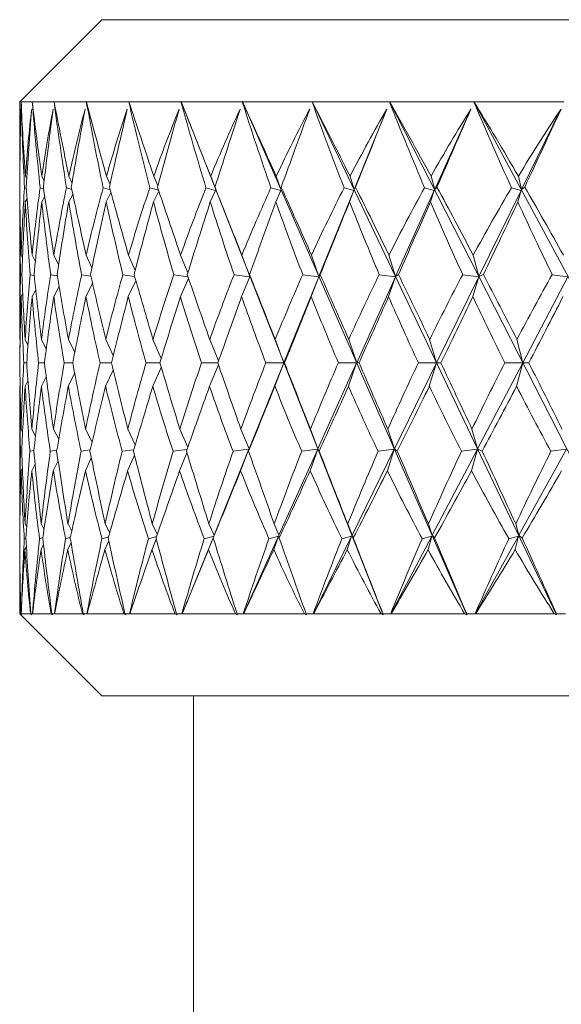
# Model space of a CAD drawing. Header units: inches. Extents: x 1 to 15.9, y 0.2 to 10.7.
# Tile 3 of 26: x 1 to 1.8, y 5.5 to 7. Entities that reach past the tile are written whole.
import ezdxf

# ---------------------------------------------------------------- set-up
doc = ezdxf.new("R2010")
doc.units = ezdxf.units.IN
doc.header["$MEASUREMENT"] = 0

msp = doc.modelspace()

# ---------------------------------------------------------------- linework, layer by layer
at = {"color": 7, "linetype": 'Continuous', "lineweight": 15}
for p, q in [((1.1333, 7.0209), (1.0083, 6.8959)), ((1.1333, 7.0209), (3.9133, 7.0209)), ((1.0083, 6.8959), (1.0083, 6.7867)), ((1.0083, 6.8959), (1.0105, 6.8959)), ((1.0106, 6.8961), (1.0105, 6.8959)), ((1.0105, 6.8959), (1.0106, 6.8961)), ((1.0105, 6.8959), (1.0273, 6.8959)), ((1.0273, 6.8959), (1.0274, 6.8961)), ((1.0274, 6.8961), (1.0274, 6.8959)), ((1.0274, 6.8959), (1.0605, 6.8959)), ((1.0605, 6.8959), (1.0607, 6.8961)), ((1.0607, 6.8961), (1.0606, 6.8959)), ((1.0606, 6.8959), (1.1098, 6.8959)), ((1.1098, 6.8959), (1.1099, 6.8961)), ((1.1099, 6.8961), (1.1099, 6.8959)), ((1.1099, 6.8959), (1.1745, 6.8959)), ((1.1745, 6.8959), (1.1747, 6.8961)), ((1.1747, 6.8961), (1.1747, 6.8959)), ((1.1747, 6.8959), (1.254, 6.8959)), ((1.254, 6.8959), (1.2542, 6.8961)), ((1.2542, 6.8961), (1.2542, 6.8959)), ((1.5623, 6.1145), (1.2542, 6.8961)), ((1.2542, 6.8959), (1.3475, 6.8959)), ((1.3475, 6.8959), (1.3476, 6.8961)), ((1.3476, 6.8961), (1.3477, 6.8959)), ((1.6898, 6.1145), (1.3476, 6.8961)), ((1.3477, 6.8959), (1.4538, 6.8959)), ((1.4538, 6.8959), (1.4539, 6.8961)), ((1.4539, 6.8961), (1.454, 6.8959)), ((1.8265, 6.1145), (1.4539, 6.8961)), ((1.454, 6.8959), (1.5718, 6.8959)), ((1.5718, 6.8959), (1.5719, 6.8961)), ((1.5719, 6.8961), (1.572, 6.8959)), ((1.9707, 6.1145), (1.5719, 6.8961)), ((1.572, 6.8959), (1.7002, 6.8959)), ((1.7002, 6.8959), (1.7003, 6.8961)), ((1.7003, 6.8961), (1.7005, 6.8959)), ((2.121, 6.1145), (1.7003, 6.8961)), ((1.7005, 6.8959), (1.8377, 6.8959)), ((1.5678, 6.8847), (1.518, 6.762)), ((1.696, 6.8847), (1.6407, 6.762)), ((1.8331, 6.8847), (1.773, 6.762)), ((1.0085, 6.7821), (1.0083, 6.7825)), ((1.0189, 6.7783), (1.0169, 6.7825)), ((1.0454, 6.775), (1.042, 6.7825)), ((1.0879, 6.7723), (1.0833, 6.7825)), ((1.1459, 6.7698), (1.1404, 6.7825)), ((1.2187, 6.7676), (1.2127, 6.7825)), ((1.3071, 6.762), (1.2993, 6.7825)), ((1.4064, 6.762), (1.3993, 6.7825)), ((1.518, 6.762), (1.5117, 6.7825)), ((1.6407, 6.762), (1.6351, 6.7825)), ((1.773, 6.762), (1.7682, 6.7825)), ((1.3059, 6.7659), (1.3071, 6.762)), ((1.4068, 6.7659), (1.4064, 6.762)), ((1.52, 6.7659), (1.518, 6.762)), ((1.6441, 6.7659), (1.6407, 6.762)), ((1.7779, 6.7659), (1.773, 6.762)), ((1.0083, 6.7648), (1.0084, 6.7648)), ((1.0156, 6.7648), (1.0183, 6.7639)), ((1.0395, 6.7648), (1.0448, 6.763)), ((1.0464, 6.7518), (1.0418, 6.7435)), ((1.0796, 6.7648), (1.0876, 6.7623)), ((1.0892, 6.7548), (1.083, 6.7435)), ((1.1355, 6.7648), (1.1462, 6.7616)), ((1.1473, 6.7575), (1.14, 6.7435)), ((1.2066, 6.7648), (1.2199, 6.761)), ((1.2203, 6.7599), (1.2122, 6.7435)), ((1.2921, 6.7648), (1.3067, 6.7608)), ((1.3067, 6.7608), (1.2987, 6.7435)), ((1.3911, 6.7648), (1.406, 6.7608)), ((1.406, 6.7608), (1.3987, 6.7435)), ((1.5175, 6.7608), (1.4643, 6.6296)), ((1.5026, 6.7648), (1.5175, 6.7608)), ((1.5175, 6.7608), (1.5109, 6.7435)), ((1.6401, 6.7608), (1.581, 6.6296)), ((1.6252, 6.7648), (1.6401, 6.7608)), ((1.6401, 6.7608), (1.6343, 6.7435)), ((1.7724, 6.7608), (1.708, 6.6296)), ((1.7577, 6.7648), (1.7724, 6.7608)), ((1.7724, 6.7608), (1.7674, 6.7435)), ((1.0086, 6.744), (1.0083, 6.7435)), ((1.0083, 6.7401), (1.0083, 6.5343)), ((1.0195, 6.7483), (1.0168, 6.7435)), ((1.0125, 6.6581), (1.0104, 6.6624)), ((1.0321, 6.6522), (1.0272, 6.6624)), ((1.0674, 6.6473), (1.0603, 6.6624)), ((1.1183, 6.643), (1.1095, 6.6624)), ((1.1842, 6.6391), (1.1741, 6.6624)), ((1.2645, 6.6355), (1.2535, 6.6624)), ((1.3592, 6.6296), (1.3469, 6.6624)), ((1.4643, 6.6296), (1.4531, 6.6624)), ((1.581, 6.6296), (1.571, 6.6624)), ((1.708, 6.6296), (1.6994, 6.6624)), ((1.0095, 6.6325), (1.0116, 6.6321)), ((1.0243, 6.6325), (1.0303, 6.6314)), ((1.0554, 6.6325), (1.0655, 6.6308)), ((1.1027, 6.6325), (1.1167, 6.6303)), ((1.1655, 6.6325), (1.1834, 6.6298)), ((1.2432, 6.6325), (1.2648, 6.6294)), ((1.3349, 6.6325), (1.3591, 6.6291)), ((1.3586, 6.6328), (1.3592, 6.6296)), ((1.4396, 6.6325), (1.4641, 6.6291)), ((1.4662, 6.6328), (1.4643, 6.6296)), ((1.5562, 6.6325), (1.5808, 6.6291)), ((1.5854, 6.6328), (1.581, 6.6296)), ((1.6834, 6.6325), (1.7078, 6.6291)), ((1.7149, 6.6328), (1.708, 6.6296)), ((1.8198, 6.6325), (1.8437, 6.6291)), ((1.1193, 6.6191), (1.1092, 6.5991)), ((1.1854, 6.6231), (1.1738, 6.5991)), ((1.2657, 6.6268), (1.2531, 6.5991)), ((1.3591, 6.6291), (1.3464, 6.5991)), ((1.4641, 6.6291), (1.411, 6.4982)), ((1.4641, 6.6291), (1.4526, 6.5991)), ((1.5808, 6.6291), (1.5218, 6.4982)), ((1.5808, 6.6291), (1.5705, 6.5991)), ((1.7078, 6.6291), (1.6436, 6.4982)), ((1.7078, 6.6291), (1.6988, 6.5991)), ((1.8437, 6.6291), (1.775, 6.4982)), ((1.0128, 6.6036), (1.0104, 6.5991)), ((1.0327, 6.6096), (1.0271, 6.5991)), ((1.0683, 6.6147), (1.0601, 6.5991)), ((1.0083, 6.5338), (1.0083, 6.5343)), ((1.0089, 6.5327), (1.0083, 6.5338)), ((1.0166, 6.5338), (1.0166, 6.5343)), ((1.0209, 6.5253), (1.0166, 6.5338)), ((1.0415, 6.5338), (1.0414, 6.5343)), ((1.0488, 6.5192), (1.0415, 6.5338)), ((1.0825, 6.5338), (1.0824, 6.5343)), ((1.0922, 6.5139), (1.0825, 6.5338)), ((1.1394, 6.5338), (1.1393, 6.5343)), ((1.1508, 6.5093), (1.1394, 6.5338)), ((1.2114, 6.5338), (1.2113, 6.5343)), ((1.2241, 6.505), (1.2114, 6.5338)), ((1.2978, 6.5338), (1.2976, 6.5343)), ((1.3113, 6.5011), (1.2978, 6.5338)), ((1.3976, 6.5338), (1.3974, 6.5343)), ((1.411, 6.4982), (1.3976, 6.5338)), ((1.5098, 6.5338), (1.5096, 6.5343)), ((1.5218, 6.4982), (1.5098, 6.5338)), ((1.633, 6.5338), (1.6328, 6.5343)), ((1.6436, 6.4982), (1.633, 6.5338)), ((1.7661, 6.5338), (1.7658, 6.5343)), ((1.775, 6.4982), (1.7661, 6.5338)), ((1.0189, 6.4981), (1.0145, 6.4981)), ((1.0459, 6.498), (1.0371, 6.4981)), ((1.0891, 6.498), (1.076, 6.4981)), ((1.148, 6.498), (1.1308, 6.4981)), ((1.222, 6.498), (1.2008, 6.4981)), ((1.3102, 6.498), (1.2853, 6.4981)), ((1.3112, 6.4952), (1.2974, 6.4624)), ((1.3578, 6.3671), (1.4109, 6.498)), ((1.4109, 6.498), (1.3834, 6.4981)), ((1.4109, 6.498), (1.3972, 6.4624)), ((1.411, 6.4982), (1.4117, 6.4981)), ((1.4627, 6.3671), (1.5217, 6.498)), ((1.5217, 6.498), (1.4939, 6.4981)), ((1.5217, 6.498), (1.5093, 6.4624)), ((1.5218, 6.4982), (1.5254, 6.4981)), ((1.5793, 6.3671), (1.6435, 6.498)), ((1.6435, 6.498), (1.6158, 6.4981)), ((1.6435, 6.498), (1.6325, 6.4624)), ((1.6436, 6.4982), (1.65, 6.4981)), ((1.7061, 6.3671), (1.7748, 6.498)), ((1.7748, 6.498), (1.7475, 6.4981)), ((1.7748, 6.498), (1.7655, 6.4624)), ((1.775, 6.4982), (1.7842, 6.4981)), ((1.0921, 6.4823), (1.0823, 6.4624)), ((1.1507, 6.487), (1.1391, 6.4624)), ((1.224, 6.4912), (1.2111, 6.4624)), ((1.0209, 6.4709), (1.0166, 6.4624)), ((1.0487, 6.477), (1.0413, 6.4624)), ((1.0088, 6.4635), (1.0083, 6.4624)), ((1.0083, 6.4624), (1.0083, 6.4619)), ((1.0083, 6.4619), (1.0083, 6.2561)), ((1.0166, 6.4624), (1.0166, 6.4619)), ((1.0413, 6.4624), (1.0414, 6.4619)), ((1.0823, 6.4624), (1.0824, 6.4619)), ((1.1391, 6.4624), (1.1393, 6.4619)), ((1.2111, 6.4624), (1.2113, 6.4619)), ((1.2974, 6.4624), (1.2976, 6.4619)), ((1.3972, 6.4624), (1.3974, 6.4619)), ((1.5093, 6.4624), (1.5096, 6.4619)), ((1.6325, 6.4624), (1.6328, 6.4619)), ((1.7655, 6.4624), (1.7658, 6.4619)), ((1.0103, 6.3971), (1.0127, 6.3927)), ((1.0268, 6.3971), (1.0323, 6.3867)), ((1.0597, 6.3971), (1.0677, 6.3817)), ((1.1086, 6.3971), (1.1186, 6.3773)), ((1.173, 6.3971), (1.1844, 6.3733)), ((1.2523, 6.3971), (1.2645, 6.3697)), ((1.3454, 6.3971), (1.3578, 6.3671)), ((1.4515, 6.3971), (1.4627, 6.3671)), ((1.5692, 6.3971), (1.5793, 6.3671)), ((1.6975, 6.3971), (1.7061, 6.3671)), ((1.0114, 6.3638), (1.0095, 6.3634)), ((1.0299, 6.3644), (1.024, 6.3634)), ((1.0648, 6.365), (1.0549, 6.3634)), ((1.1158, 6.3655), (1.1019, 6.3634)), ((1.1822, 6.3659), (1.1645, 6.3634)), ((1.2633, 6.3663), (1.242, 6.3634)), ((1.2519, 6.3338), (1.2632, 6.3611)), ((1.3044, 6.2354), (1.3576, 6.3666)), ((1.3576, 6.3666), (1.3335, 6.3634)), ((1.345, 6.3338), (1.3576, 6.3666)), ((1.3578, 6.3671), (1.3571, 6.3637)), ((1.4034, 6.2354), (1.4625, 6.3666)), ((1.4625, 6.3666), (1.438, 6.3634)), ((1.451, 6.3338), (1.4625, 6.3666)), ((1.4627, 6.3671), (1.4646, 6.3637)), ((1.5147, 6.2354), (1.579, 6.3666)), ((1.579, 6.3666), (1.5545, 6.3634)), ((1.5687, 6.3338), (1.579, 6.3666)), ((1.5793, 6.3671), (1.5837, 6.3637)), ((1.637, 6.2354), (1.7059, 6.3666)), ((1.7059, 6.3666), (1.6815, 6.3634)), ((1.6969, 6.3338), (1.7059, 6.3666)), ((1.7061, 6.3671), (1.713, 6.3637)), ((1.769, 6.2354), (1.8417, 6.3666)), ((1.8417, 6.3666), (1.8178, 6.3634)), ((1.0595, 6.3338), (1.0668, 6.349)), ((1.1084, 6.3338), (1.1174, 6.3534)), ((1.1727, 6.3338), (1.1831, 6.3574)), ((1.0103, 6.3338), (1.0124, 6.338)), ((1.0267, 6.3338), (1.0317, 6.344)), ((1.0083, 6.2527), (1.0085, 6.2524)), ((1.0164, 6.2527), (1.0189, 6.2482)), ((1.041, 6.2527), (1.0454, 6.2448)), ((1.0819, 6.2527), (1.0877, 6.2419)), ((1.1385, 6.2527), (1.1454, 6.2394)), ((1.2103, 6.2527), (1.218, 6.237)), ((1.2965, 6.2527), (1.3044, 6.2354)), ((1.3962, 6.2527), (1.4034, 6.2354)), ((1.5082, 6.2527), (1.5147, 6.2354)), ((1.6313, 6.2527), (1.637, 6.2354)), ((1.7642, 6.2527), (1.769, 6.2354)), ((1.0176, 6.2312), (1.0152, 6.2303)), ((1.0435, 6.2319), (1.0386, 6.2303)), ((1.0856, 6.2326), (1.0782, 6.2303)), ((1.1437, 6.2332), (1.1337, 6.2303)), ((1.1381, 6.2137), (1.144, 6.2272)), ((1.2168, 6.2338), (1.2043, 6.2303)), ((1.2099, 6.2137), (1.2164, 6.2296)), ((1.2558, 6.1156), (1.3039, 6.2342)), ((1.3039, 6.2342), (1.2895, 6.2303)), ((1.296, 6.2137), (1.3039, 6.2342)), ((1.3044, 6.2354), (1.3032, 6.2313)), ((1.3494, 6.1156), (1.4029, 6.2342)), ((1.4029, 6.2342), (1.3881, 6.2303)), ((1.3955, 6.2137), (1.4029, 6.2342)), ((1.4034, 6.2354), (1.4037, 6.2313)), ((1.4559, 6.1156), (1.5141, 6.2342)), ((1.5141, 6.2342), (1.4992, 6.2303)), ((1.5075, 6.2137), (1.5141, 6.2342)), ((1.5147, 6.2354), (1.5166, 6.2313)), ((1.574, 6.1156), (1.6363, 6.2342)), ((1.6363, 6.2342), (1.6216, 6.2303)), ((1.6305, 6.2137), (1.6363, 6.2342)), ((1.637, 6.2354), (1.6404, 6.2313)), ((1.7026, 6.1156), (1.7683, 6.2342)), ((1.7683, 6.2342), (1.7537, 6.2303)), ((1.7633, 6.2137), (1.7683, 6.2342)), ((1.769, 6.2354), (1.774, 6.2313)), ((1.0083, 6.2137), (1.0084, 6.2139)), ((1.0163, 6.2137), (1.0184, 6.2181)), ((1.0408, 6.2137), (1.0445, 6.2216)), ((1.0816, 6.2137), (1.0865, 6.2246)), ((1.0083, 6.2095), (1.0083, 6.1159)), ((1.0083, 6.1159), (1.1333, 5.9909)), ((1.0083, 6.1159), (1.0097, 6.1159)), ((1.0099, 6.1159), (1.0112, 6.1145)), ((1.0099, 6.1159), (1.0106, 6.1159)), ((1.011, 6.1156), (1.0106, 6.1159)), ((1.0107, 6.1159), (1.0248, 6.1159)), ((1.0253, 6.1159), (1.0267, 6.1145)), ((1.0253, 6.1159), (1.0277, 6.1159)), ((1.0281, 6.1156), (1.0277, 6.1159)), ((1.0279, 6.1159), (1.0563, 6.1159)), ((1.0573, 6.1159), (1.0585, 6.1145)), ((1.0573, 6.1159), (1.0612, 6.1159)), ((1.0616, 6.1156), (1.0612, 6.1159)), ((1.0615, 6.1159), (1.1039, 6.1159)), ((1.1052, 6.1159), (1.1064, 6.1145)), ((1.1052, 6.1159), (1.1107, 6.1159)), ((1.1111, 6.1156), (1.1107, 6.1159)), ((1.1111, 6.1159), (1.1671, 6.1159)), ((1.1687, 6.1159), (1.1698, 6.1145)), ((1.1687, 6.1159), (1.1757, 6.1159)), ((1.1761, 6.1156), (1.1757, 6.1159)), ((1.1761, 6.1159), (1.2451, 6.1159)), ((1.2471, 6.1159), (1.248, 6.1145)), ((1.2471, 6.1159), (1.2554, 6.1159)), ((1.2558, 6.1156), (1.2554, 6.1159)), ((1.256, 6.1159), (1.3371, 6.1159)), ((1.3394, 6.1159), (1.3402, 6.1145)), ((1.3394, 6.1159), (1.349, 6.1159)), ((1.3494, 6.1156), (1.349, 6.1159)), ((1.3497, 6.1159), (1.4421, 6.1159)), ((1.4447, 6.1159), (1.4454, 6.1145)), ((1.4447, 6.1159), (1.4555, 6.1159)), ((1.4559, 6.1156), (1.4555, 6.1159)), ((1.4562, 6.1159), (1.5589, 6.1159)), ((1.5618, 6.1159), (1.5623, 6.1145)), ((1.5618, 6.1159), (1.5737, 6.1159)), ((1.574, 6.1156), (1.5737, 6.1159)), ((1.5745, 6.1159), (1.6863, 6.1159)), ((1.6895, 6.1159), (1.6898, 6.1145)), ((1.6895, 6.1159), (1.7023, 6.1159)), ((1.7026, 6.1156), (1.7023, 6.1159)), ((1.7032, 6.1159), (1.8229, 6.1159)), ((1.8262, 6.1159), (1.8265, 6.1145)), ((1.8262, 6.1159), (1.8399, 6.1159)), ((1.1333, 5.9909), (3.9133, 5.9909)), ((1.2733, 5.9909), (1.2733, 4.8609))]:
    msp.add_line(p, q, dxfattribs=at)
for centre, major_axis, ratio, start_param, end_param in [((2.5233, 9.446), (1.0034, 3.9281), 0.288966, 2.348656, 2.393183), ((2.5233, 3.5502), (-1.368, 3.9323), 0.165558, 0.49837, 0.550763), ((2.5233, 9.446), (0.8746, 3.9292), 0.314828, 2.344945, 2.389472), ((2.5233, 3.5502), (-1.4235, 3.9344), 0.131802, 0.50825, 0.560644), ((2.5233, 9.446), (0.7309, 3.9311), 0.337572, 2.33766, 2.382187), ((2.5233, 3.5502), (-1.4656, 3.9362), 0.097459, 0.519629, 0.572023), ((2.5233, 9.446), (0.5731, 3.9335), 0.35653, 2.326876, 2.371403), ((2.5233, 3.5502), (-1.4947, 3.9377), 0.062721, 0.532098, 0.584491), ((2.5233, 9.446), (0.4031, 3.936), 0.371036, 2.312957, 2.357484), ((2.5233, 3.5502), (-1.5111, 3.9386), 0.027745, 0.545258, 0.597651), ((2.5233, 9.446), (0.2237, 3.9379), 0.380504, 2.296592, 2.341119), ((2.5233, 3.5502), (-1.5147, 3.9388), 0.007332, 5.672071, 5.724464), ((2.5233, 9.446), (0.0389, 3.9388), 0.384508, 2.278776, 2.323302), ((2.5233, 3.5502), (-1.5058, 3.9383), 0.042383, 5.658687, 5.71108), ((2.5233, 9.446), (-0.1469, 3.9384), 0.382859, 2.260699, 2.305225), ((2.5233, 3.5502), (-1.4841, 3.9372), 0.077277, 5.645769, 5.698162), ((2.5233, 9.446), (-0.3291, 3.9369), 0.375635, 2.243592, 2.288119), ((2.5233, 3.5502), (-1.4496, 3.9355), 0.111871, 5.633707, 5.6861), ((2.5233, 9.446), (-0.5034, 3.9346), 0.363171, 2.228548, 2.273075), ((2.5233, 3.5502), (-1.4019, 3.9335), 0.145994, 5.622904, 5.675297), ((2.5233, 3.6112), (-1.3037, 3.8358), 0.201184, 0.483833, 0.532593), ((2.5233, 9.385), (1.1243, 3.8332), 0.264927, 2.356353, 2.397771), ((2.5233, 3.6112), (-1.2214, 3.8341), 0.233785, 0.47777, 0.52653), ((2.5233, 9.385), (1.2214, 3.8341), 0.233785, 2.353143, 2.394561), ((2.5233, 3.6112), (-1.1243, 3.8332), 0.264927, 0.47456, 0.52332), ((2.5233, 9.385), (1.3037, 3.8358), 0.201184, 2.34708, 2.388498), ((2.5233, 3.6112), (-1.0119, 3.8332), 0.294147, 0.474613, 0.523373), ((2.5233, 9.385), (1.3719, 3.8379), 0.167499, 2.338608, 2.380026), ((2.5233, 3.6112), (-0.884, 3.8342), 0.320883, 0.478259, 0.52702), ((2.5233, 9.385), (1.4263, 3.84), 0.133026, 2.328175, 2.369593), ((2.5233, 3.6112), (-0.7408, 3.8362), 0.34449, 0.485684, 0.534445), ((2.5233, 9.385), (1.4675, 3.842), 0.097998, 2.316219, 2.357637), ((2.5233, 3.6112), (-0.583, 3.8389), 0.364257, 0.496843, 0.545604), ((2.5233, 9.385), (1.4958, 3.8436), 0.062599, 2.303163, 2.344581), ((2.5233, 3.6112), (-0.4125, 3.8415), 0.379474, 0.511382, 0.560142), ((2.5233, 9.385), (1.5114, 3.8445), 0.026981, 2.289413, 2.330831), ((2.5233, 3.6112), (-0.2321, 3.8437), 0.389501, 0.528587, 0.577348), ((2.5233, 9.385), (1.5146, 3.8447), 0.008729, 3.9664, 4.007818), ((2.5233, 3.6112), (-0.0459, 3.8447), 0.39387, 0.547406, 0.596166), ((2.5233, 9.385), (1.5054, 3.8441), 0.044409, 3.98035, 4.021768), ((2.5233, 3.6112), (0.1416, 3.8443), 0.392363, 0.566554, 0.615314), ((2.5233, 9.385), (1.4835, 3.8429), 0.079937, 3.99381, 4.035229), ((2.5233, 3.5502), (-1.2987, 3.9304), 0.19849, 0.540943, 0.542803), ((2.5233, 9.446), (1.1168, 3.9281), 0.260608, 2.387446, 2.393465), ((2.5233, 3.5502), (-1.2987, 3.9304), 0.19849, 0.550145, 0.594294), ((2.5233, 3.5502), (-1.368, 3.9323), 0.165558, 0.558105, 0.602255), ((2.5233, 3.5502), (-1.4235, 3.9344), 0.131802, 0.567986, 0.612135), ((2.5233, 3.5502), (-1.4656, 3.9362), 0.097459, 0.579365, 0.623514), ((2.5233, 3.5502), (-1.4947, 3.9377), 0.062721, 0.591833, 0.635982), ((2.5233, 3.5502), (-1.5111, 3.9386), 0.027745, 0.604993, 0.649142), ((2.5233, 3.5502), (-1.5147, 3.9388), 0.007332, 5.620579, 5.664729), ((2.5233, 3.5502), (-1.5058, 3.9383), 0.042383, 5.607196, 5.651345), ((2.5233, 3.5502), (-1.4841, 3.9372), 0.077277, 5.594277, 5.638427), ((2.5233, 3.5502), (-1.4496, 3.9355), 0.111871, 5.582215, 5.626365), ((2.5233, 3.5502), (-1.4019, 3.9335), 0.145994, 5.571412, 5.615561), ((2.5233, 3.6112), (-1.3037, 3.8358), 0.201184, 0.540667, 0.550165), ((2.5233, 3.6112), (-1.2214, 3.8341), 0.233785, 0.534604, 0.579759), ((2.5233, 3.6112), (-1.1243, 3.8332), 0.264927, 0.531394, 0.576548), ((2.5233, 3.6112), (-1.0119, 3.8332), 0.294147, 0.531446, 0.576601), ((2.5233, 3.6112), (-0.884, 3.8342), 0.320883, 0.535093, 0.580248), ((2.5233, 3.6112), (-0.7408, 3.8362), 0.34449, 0.542518, 0.587673), ((2.5233, 3.6112), (-0.583, 3.8389), 0.364257, 0.553677, 0.598832), ((2.5233, 3.6112), (-0.4125, 3.8415), 0.379474, 0.568216, 0.613371), ((2.5233, 3.6112), (-0.2321, 3.8437), 0.389501, 0.585421, 0.630576), ((2.5233, 3.6112), (-0.0459, 3.8447), 0.39387, 0.604239, 0.649394), ((2.5233, 3.6112), (0.1416, 3.8443), 0.392363, 0.623387, 0.668542), ((2.5233, 9.446), (1.1168, 3.9281), 0.260608, 2.400894, 2.44037), ((2.5233, 9.385), (1.1243, 3.8332), 0.264927, 2.405759, 2.406973), ((2.5233, 9.385), (1.2214, 3.8341), 0.233785, 2.402548, 2.442966), ((2.5233, 9.446), (1.0034, 3.9281), 0.288966, 2.400611, 2.440088), ((2.5233, 9.385), (1.3037, 3.8358), 0.201184, 2.396486, 2.436903), ((2.5233, 9.446), (0.8746, 3.9292), 0.314828, 2.3969, 2.436377), ((2.5233, 9.385), (1.3719, 3.8379), 0.167499, 2.388014, 2.428431), ((2.5233, 9.446), (0.7309, 3.9311), 0.337572, 2.389615, 2.429092), ((2.5233, 9.385), (1.4263, 3.84), 0.133026, 2.377581, 2.417999), ((2.5233, 9.446), (0.5731, 3.9335), 0.35653, 2.378831, 2.418308), ((2.5233, 9.385), (1.4675, 3.842), 0.097998, 2.365625, 2.406043), ((2.5233, 9.446), (0.4031, 3.936), 0.371036, 2.364912, 2.404388), ((2.5233, 9.385), (1.4958, 3.8436), 0.062599, 2.352568, 2.392986), ((2.5233, 9.446), (0.2237, 3.9379), 0.380504, 2.348547, 2.388024), ((2.5233, 9.385), (1.5114, 3.8445), 0.026981, 2.338819, 2.379237), ((2.5233, 9.446), (0.0389, 3.9388), 0.384508, 2.330731, 2.370207), ((2.5233, 9.385), (1.5146, 3.8447), 0.008729, 3.917994, 3.958412), ((2.5233, 9.446), (-0.1469, 3.9384), 0.382859, 2.312654, 2.35213), ((2.5233, 9.385), (1.5054, 3.8441), 0.044409, 3.931944, 3.972362), ((2.5233, 9.446), (-0.3291, 3.9369), 0.375635, 2.295547, 2.335023), ((2.5233, 9.385), (1.4835, 3.8429), 0.079937, 3.945405, 3.985823), ((2.5233, 9.446), (-0.5034, 3.9346), 0.363171, 2.280503, 2.319979), ((2.5233, 3.6112), (-1.2214, 3.8341), 0.233785, 0.592419, 0.632909), ((2.5233, 3.5502), (-1.2987, 3.9304), 0.19849, 0.606459, 0.645663), ((2.5233, 3.6112), (-1.1243, 3.8332), 0.264927, 0.589208, 0.629699), ((2.5233, 3.5502), (-1.368, 3.9323), 0.165558, 0.61442, 0.653623), ((2.5233, 3.6112), (-1.0119, 3.8332), 0.294147, 0.589261, 0.629752), ((2.5233, 3.5502), (-1.4235, 3.9344), 0.131802, 0.6243, 0.663503), ((2.5233, 3.6112), (-0.884, 3.8342), 0.320883, 0.592908, 0.633399), ((2.5233, 3.5502), (-1.4656, 3.9362), 0.097459, 0.635679, 0.674882), ((2.5233, 3.6112), (-0.7408, 3.8362), 0.34449, 0.600333, 0.640824), ((2.5233, 3.5502), (-1.4947, 3.9377), 0.062721, 0.648147, 0.687351), ((2.5233, 3.6112), (-0.583, 3.8389), 0.364257, 0.611492, 0.651983), ((2.5233, 3.5502), (-1.5111, 3.9386), 0.027745, 0.661307, 0.700511), ((2.5233, 3.6112), (-0.4125, 3.8415), 0.379474, 0.626031, 0.666521), ((2.5233, 3.5502), (-1.5147, 3.9388), 0.007332, 5.569211, 5.608414), ((2.5233, 3.6112), (-0.2321, 3.8437), 0.389501, 0.643236, 0.683726), ((2.5233, 3.5502), (-1.5058, 3.9383), 0.042383, 5.555827, 5.595031), ((2.5233, 3.6112), (-0.0459, 3.8447), 0.39387, 0.662054, 0.702545), ((2.5233, 3.5502), (-1.4841, 3.9372), 0.077277, 5.542909, 5.582112), ((2.5233, 3.6112), (0.1416, 3.8443), 0.392363, 0.681202, 0.721693), ((2.5233, 3.5502), (-1.4496, 3.9355), 0.111871, 5.530847, 5.57005), ((2.5233, 3.6112), (0.3253, 3.8427), 0.385057, 0.699345, 0.739836), ((2.5233, 9.385), (1.2214, 3.8341), 0.233785, 2.455593, 2.494515), ((2.5233, 9.446), (1.1168, 3.9281), 0.260608, 2.452569, 2.490431), ((2.5233, 9.385), (1.3037, 3.8358), 0.201184, 2.44953, 2.488452), ((2.5233, 9.446), (1.0034, 3.9281), 0.288966, 2.452286, 2.490148), ((2.5233, 9.385), (1.3719, 3.8379), 0.167499, 2.441058, 2.47998), ((2.5233, 9.446), (0.8746, 3.9292), 0.314828, 2.448575, 2.486437), ((2.5233, 9.385), (1.4263, 3.84), 0.133026, 2.430625, 2.469547), ((2.5233, 9.446), (0.7309, 3.9311), 0.337572, 2.441291, 2.479152), ((2.5233, 9.385), (1.4675, 3.842), 0.097998, 2.418669, 2.457591), ((2.5233, 9.446), (0.5731, 3.9335), 0.35653, 2.430507, 2.468368), ((2.5233, 9.385), (1.4958, 3.8436), 0.062599, 2.405612, 2.444534), ((2.5233, 9.446), (0.4031, 3.936), 0.371036, 2.416587, 2.454449), ((2.5233, 9.385), (1.5114, 3.8445), 0.026981, 2.391863, 2.430785), ((2.5233, 9.446), (0.2237, 3.9379), 0.380504, 2.400223, 2.438084), ((2.5233, 9.385), (1.5146, 3.8447), 0.008729, 3.866446, 3.905368), ((2.5233, 9.446), (0.0389, 3.9388), 0.384508, 2.382406, 2.420267), ((2.5233, 9.385), (1.5054, 3.8441), 0.044409, 3.880396, 3.919318), ((2.5233, 9.446), (-0.1469, 3.9384), 0.382859, 2.364329, 2.402191), ((2.5233, 9.385), (1.4835, 3.8429), 0.079937, 3.893857, 3.932779), ((2.5233, 9.446), (-0.3291, 3.9369), 0.375635, 2.347222, 2.385084), ((2.5233, 9.385), (1.449, 3.8411), 0.115175, 3.906427, 3.945349), ((2.5233, 9.446), (1.2151, 3.9289), 0.230297, 2.474428, 2.487577), ((2.5233, 3.5502), (-1.2151, 3.9289), 0.230297, 0.654016, 0.691878), ((2.5233, 3.6112), (-1.1243, 3.8332), 0.264927, 0.643868, 0.68279), ((2.5233, 3.5502), (-1.2987, 3.9304), 0.19849, 0.659631, 0.697492), ((2.5233, 3.6112), (-1.0119, 3.8332), 0.294147, 0.643921, 0.682843), ((2.5233, 3.5502), (-1.368, 3.9323), 0.165558, 0.667591, 0.705453), ((2.5233, 3.6112), (-0.884, 3.8342), 0.320883, 0.647568, 0.686489), ((2.5233, 3.5502), (-1.4235, 3.9344), 0.131802, 0.677472, 0.715333), ((2.5233, 3.6112), (-0.7408, 3.8362), 0.34449, 0.654993, 0.693914), ((2.5233, 3.5502), (-1.4656, 3.9362), 0.097459, 0.688851, 0.726712), ((2.5233, 3.6112), (-0.583, 3.8389), 0.364257, 0.666151, 0.705073), ((2.5233, 3.5502), (-1.4947, 3.9377), 0.062721, 0.701319, 0.73918), ((2.5233, 3.6112), (-0.4125, 3.8415), 0.379474, 0.68069, 0.719612), ((2.5233, 3.5502), (-1.5111, 3.9386), 0.027745, 0.714479, 0.75234), ((2.5233, 3.6112), (-0.2321, 3.8437), 0.389501, 0.697895, 0.736817), ((2.5233, 3.5502), (-1.5147, 3.9388), 0.007332, 5.517381, 5.555243), ((2.5233, 3.6112), (-0.0459, 3.8447), 0.39387, 0.716714, 0.755636), ((2.5233, 3.5502), (-1.5058, 3.9383), 0.042383, 5.503998, 5.541859), ((2.5233, 3.6112), (0.1416, 3.8443), 0.392363, 0.735862, 0.774784), ((2.5233, 3.5502), (-1.4841, 3.9372), 0.077277, 5.491079, 5.528941), ((2.5233, 3.6112), (0.3253, 3.8427), 0.385057, 0.754005, 0.792927), ((2.5233, 3.5502), (-1.4496, 3.9355), 0.111871, 5.479017, 5.516879), ((2.5233, 9.446), (1.2151, 3.9289), 0.230297, 2.501545, 2.540748), ((2.5233, 9.385), (1.3037, 3.8358), 0.201184, 2.502621, 2.543111), ((2.5233, 9.446), (1.1168, 3.9281), 0.260608, 2.504399, 2.543602), ((2.5233, 9.385), (1.3719, 3.8379), 0.167499, 2.494149, 2.534639), ((2.5233, 9.446), (1.0034, 3.9281), 0.288966, 2.504116, 2.543319), ((2.5233, 9.385), (1.4263, 3.84), 0.133026, 2.483716, 2.524206), ((2.5233, 9.446), (0.8746, 3.9292), 0.314828, 2.500405, 2.539608), ((2.5233, 9.385), (1.4675, 3.842), 0.097998, 2.47176, 2.51225), ((2.5233, 9.446), (0.7309, 3.9311), 0.337572, 2.49312, 2.532324), ((2.5233, 9.385), (1.4958, 3.8436), 0.062599, 2.458703, 2.499194), ((2.5233, 9.446), (0.5731, 3.9335), 0.35653, 2.482336, 2.52154), ((2.5233, 9.385), (1.5114, 3.8445), 0.026981, 2.444954, 2.485444), ((2.5233, 9.446), (0.4031, 3.936), 0.371036, 2.468417, 2.50762), ((2.5233, 9.385), (1.5146, 3.8447), 0.008729, 3.811787, 3.852277), ((2.5233, 9.446), (0.2237, 3.9379), 0.380504, 2.452053, 2.491256), ((2.5233, 9.385), (1.5054, 3.8441), 0.044409, 3.825737, 3.866227), ((2.5233, 9.446), (0.0389, 3.9388), 0.384508, 2.434236, 2.473439), ((2.5233, 9.385), (1.4835, 3.8429), 0.079937, 3.839197, 3.879688), ((2.5233, 9.446), (-0.1469, 3.9384), 0.382859, 2.416159, 2.455362), ((2.5233, 9.385), (1.449, 3.8411), 0.115175, 3.851768, 3.892258), ((2.5233, 9.446), (-0.3291, 3.9369), 0.375635, 2.399052, 2.438255), ((2.5233, 3.6112), (-1.1243, 3.8332), 0.264927, 0.695416, 0.735834), ((2.5233, 3.5502), (-1.2151, 3.9289), 0.230297, 0.704076, 0.743553), ((2.5233, 3.6112), (-1.0119, 3.8332), 0.294147, 0.695469, 0.735887), ((2.5233, 3.5502), (-1.2987, 3.9304), 0.19849, 0.709691, 0.749168), ((2.5233, 3.6112), (-0.884, 3.8342), 0.320883, 0.699116, 0.739534), ((2.5233, 3.5502), (-1.368, 3.9323), 0.165558, 0.717652, 0.757128), ((2.5233, 3.6112), (-0.7408, 3.8362), 0.34449, 0.706541, 0.746959), ((2.5233, 3.5502), (-1.4235, 3.9344), 0.131802, 0.727532, 0.767009), ((2.5233, 3.6112), (-0.583, 3.8389), 0.364257, 0.7177, 0.758118), ((2.5233, 3.5502), (-1.4656, 3.9362), 0.097459, 0.738911, 0.778388), ((2.5233, 3.6112), (-0.4125, 3.8415), 0.379474, 0.732238, 0.772656), ((2.5233, 3.5502), (-1.4947, 3.9377), 0.062721, 0.751379, 0.790856), ((2.5233, 3.6112), (-0.2321, 3.8437), 0.389501, 0.749444, 0.789862), ((2.5233, 3.5502), (-1.5111, 3.9386), 0.027745, 0.764539, 0.804016), ((2.5233, 3.6112), (-0.0459, 3.8447), 0.39387, 0.768262, 0.80868), ((2.5233, 3.5502), (-1.5147, 3.9388), 0.007332, 5.465706, 5.505182), ((2.5233, 3.6112), (0.1416, 3.8443), 0.392363, 0.78741, 0.827828), ((2.5233, 3.5502), (-1.5058, 3.9383), 0.042383, 5.452322, 5.491799), ((2.5233, 3.6112), (0.3253, 3.8427), 0.385057, 0.805553, 0.845971), ((2.5233, 3.5502), (-1.4841, 3.9372), 0.077277, 5.439404, 5.47888), ((2.5233, 3.6112), (0.5011, 3.8402), 0.372306, 0.821507, 0.861925), ((2.5233, 9.385), (1.3037, 3.8358), 0.201184, 2.555771, 2.600926), ((2.5233, 9.446), (1.2151, 3.9289), 0.230297, 2.552913, 2.597062), ((2.5233, 9.385), (1.3719, 3.8379), 0.167499, 2.547299, 2.592454), ((2.5233, 9.446), (1.1168, 3.9281), 0.260608, 2.555767, 2.599916), ((2.5233, 9.385), (1.4263, 3.84), 0.133026, 2.536866, 2.582021), ((2.5233, 9.446), (1.0034, 3.9281), 0.288966, 2.555484, 2.599634), ((2.5233, 9.385), (1.4675, 3.842), 0.097998, 2.52491, 2.570065), ((2.5233, 9.446), (0.8746, 3.9292), 0.314828, 2.551773, 2.595923), ((2.5233, 9.385), (1.4958, 3.8436), 0.062599, 2.511854, 2.557009), ((2.5233, 9.446), (0.7309, 3.9311), 0.337572, 2.544489, 2.588638), ((2.5233, 9.385), (1.5114, 3.8445), 0.026981, 2.498104, 2.543259), ((2.5233, 9.446), (0.5731, 3.9335), 0.35653, 2.533705, 2.577854), ((2.5233, 9.385), (1.5146, 3.8447), 0.008729, 3.753972, 3.799126), ((2.5233, 9.446), (0.4031, 3.936), 0.371036, 2.519785, 2.563935), ((2.5233, 9.385), (1.5054, 3.8441), 0.044409, 3.767922, 3.813076), ((2.5233, 9.446), (0.2237, 3.9379), 0.380504, 2.503421, 2.54757), ((2.5233, 9.385), (1.4835, 3.8429), 0.079937, 3.781383, 3.826537), ((2.5233, 9.446), (0.0389, 3.9388), 0.384508, 2.485604, 2.529753), ((2.5233, 9.385), (1.449, 3.8411), 0.115175, 3.793953, 3.839108), ((2.5233, 9.446), (-0.1469, 3.9384), 0.382859, 2.467527, 2.511676), ((2.5233, 9.385), (1.4014, 3.839), 0.149958, 3.805218, 3.850373), ((2.5233, 3.5502), (-1.1168, 3.9281), 0.260608, 0.748127, 0.787412), ((2.5233, 3.6112), (-1.0119, 3.8332), 0.294147, 0.743874, 0.783773), ((2.5233, 3.5502), (-1.2151, 3.9289), 0.230297, 0.750981, 0.790266), ((2.5233, 3.6112), (-0.884, 3.8342), 0.320883, 0.747521, 0.78742), ((2.5233, 3.5502), (-1.2987, 3.9304), 0.19849, 0.756596, 0.795881), ((2.5233, 3.6112), (-0.7408, 3.8362), 0.34449, 0.754946, 0.794845), ((2.5233, 3.5502), (-1.368, 3.9323), 0.165558, 0.764557, 0.803841), ((2.5233, 3.6112), (-0.583, 3.8389), 0.364257, 0.766105, 0.806004), ((2.5233, 3.5502), (-1.4235, 3.9344), 0.131802, 0.774437, 0.813721), ((2.5233, 3.6112), (-0.4125, 3.8415), 0.379474, 0.780644, 0.820543), ((2.5233, 3.5502), (-1.4656, 3.9362), 0.097459, 0.785816, 0.8251), ((2.5233, 3.6112), (-0.2321, 3.8437), 0.389501, 0.797849, 0.837748), ((2.5233, 3.5502), (-1.4947, 3.9377), 0.062721, 0.798284, 0.837569), ((2.5233, 3.6112), (-0.0459, 3.8447), 0.39387, 0.816667, 0.856566), ((2.5233, 3.5502), (-1.5111, 3.9386), 0.027745, 0.811444, 0.850729), ((2.5233, 3.6112), (0.1416, 3.8443), 0.392363, 0.835815, 0.875714), ((2.5233, 3.5502), (-1.5147, 3.9388), 0.007332, 5.418993, 5.458278), ((2.5233, 3.6112), (0.3253, 3.8427), 0.385057, 0.853958, 0.893857), ((2.5233, 3.5502), (-1.5058, 3.9383), 0.042383, 5.405609, 5.444894), ((2.5233, 3.6112), (0.5011, 3.8402), 0.372306, 0.869912, 0.909811), ((2.5233, 3.5502), (-1.4841, 3.9372), 0.077277, 5.392691, 5.431975), ((2.5233, 9.446), (1.2987, 3.9304), 0.19849, 2.59879, 2.643674), ((2.5233, 9.385), (1.3719, 3.8379), 0.167499, 2.600528, 2.647093), ((2.5233, 9.446), (1.2151, 3.9289), 0.230297, 2.604405, 2.649289), ((2.5233, 9.385), (1.4263, 3.84), 0.133026, 2.590095, 2.63666), ((2.5233, 9.446), (1.1168, 3.9281), 0.260608, 2.607259, 2.652143), ((2.5233, 9.385), (1.4675, 3.842), 0.097998, 2.578139, 2.624704), ((2.5233, 9.446), (1.0034, 3.9281), 0.288966, 2.606976, 2.65186), ((2.5233, 9.385), (1.4958, 3.8436), 0.062599, 2.565082, 2.611647), ((2.5233, 9.446), (0.8746, 3.9292), 0.314828, 2.603265, 2.648149), ((2.5233, 9.385), (1.5114, 3.8445), 0.026981, 2.551333, 2.597898), ((2.5233, 9.446), (0.7309, 3.9311), 0.337572, 2.59598, 2.640865), ((2.5233, 9.385), (1.5146, 3.8447), 0.008729, 3.699333, 3.745898), ((2.5233, 9.446), (0.5731, 3.9335), 0.35653, 2.585196, 2.630081), ((2.5233, 9.385), (1.5054, 3.8441), 0.044409, 3.713283, 3.759848), ((2.5233, 9.446), (0.4031, 3.936), 0.371036, 2.571277, 2.616161), ((2.5233, 9.385), (1.4835, 3.8429), 0.079937, 3.726744, 3.773309), ((2.5233, 9.446), (0.2237, 3.9379), 0.380504, 2.554913, 2.599797), ((2.5233, 9.385), (1.449, 3.8411), 0.115175, 3.739314, 3.785879), ((2.5233, 9.446), (0.0389, 3.9388), 0.384508, 2.537096, 2.58198), ((2.5233, 9.385), (1.4014, 3.839), 0.149958, 3.75058, 3.797145), ((2.5233, 9.446), (-0.1469, 3.9384), 0.382859, 2.519019, 2.563903)]:
    msp.add_ellipse(centre, major_axis=major_axis, ratio=ratio, start_param=start_param, end_param=end_param, dxfattribs=at)
for points in [[(1.0112, 6.1145), (1.0107, 6.115), (1.0102, 6.1155), (1.0097, 6.1159)], [(1.0107, 6.1159), (1.0108, 6.1158), (1.0109, 6.1157), (1.011, 6.1156)], [(1.0267, 6.1145), (1.026, 6.115), (1.0254, 6.1155), (1.0248, 6.1159)], [(1.0279, 6.1159), (1.028, 6.1158), (1.028, 6.1157), (1.0281, 6.1156)], [(1.0585, 6.1145), (1.0578, 6.115), (1.057, 6.1155), (1.0563, 6.1159)], [(1.0615, 6.1159), (1.0615, 6.1158), (1.0616, 6.1157), (1.0616, 6.1156)], [(1.1064, 6.1145), (1.1055, 6.115), (1.1047, 6.1155), (1.1039, 6.1159)], [(1.1111, 6.1159), (1.1111, 6.1158), (1.1111, 6.1157), (1.1111, 6.1156)], [(1.1698, 6.1145), (1.1689, 6.115), (1.168, 6.1155), (1.1671, 6.1159)], [(1.1761, 6.1159), (1.1761, 6.1158), (1.1761, 6.1157), (1.1761, 6.1156)], [(1.248, 6.1145), (1.247, 6.115), (1.246, 6.1155), (1.2451, 6.1159)], [(1.256, 6.1159), (1.2559, 6.1158), (1.2558, 6.1157), (1.2558, 6.1156)], [(1.3402, 6.1145), (1.3391, 6.115), (1.3381, 6.1155), (1.3371, 6.1159)], [(1.3497, 6.1159), (1.3496, 6.1158), (1.3495, 6.1157), (1.3494, 6.1156)], [(1.4454, 6.1145), (1.4443, 6.115), (1.4432, 6.1155), (1.4421, 6.1159)], [(1.4562, 6.1159), (1.4561, 6.1158), (1.456, 6.1157), (1.4559, 6.1156)], [(1.5623, 6.1145), (1.5612, 6.115), (1.5601, 6.1155), (1.5589, 6.1159)], [(1.5745, 6.1159), (1.5744, 6.1158), (1.5742, 6.1157), (1.574, 6.1156)], [(1.6898, 6.1145), (1.6887, 6.115), (1.6875, 6.1155), (1.6863, 6.1159)], [(1.7032, 6.1159), (1.703, 6.1158), (1.7028, 6.1157), (1.7026, 6.1156)], [(1.8265, 6.1145), (1.8253, 6.115), (1.8241, 6.1155), (1.8229, 6.1159)]]:
    msp.add_open_spline(points, degree=3, dxfattribs=at)

doc.saveas('drawing.dxf')
